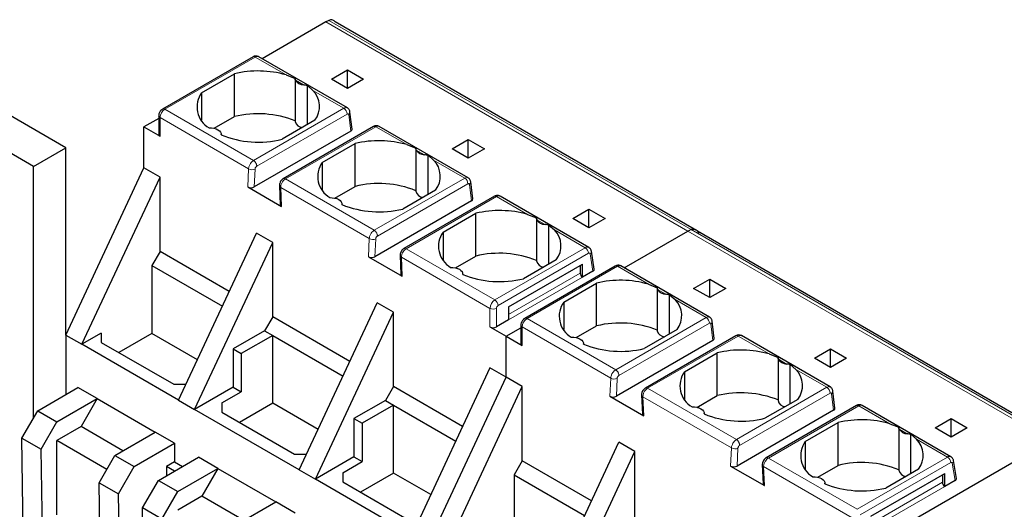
# Model space of a CAD drawing. Header units: millimetres. Extents: x 5 to 418, y 2 to 292.
# Tile 28 of 30: x 352 to 387, y 151 to 168. Entities that reach past the tile are written whole.
import ezdxf

# ---------------------------------------------------------------- set-up
doc = ezdxf.new("R2010")
doc.units = ezdxf.units.MM

msp = doc.modelspace()

# ---------------------------------------------------------------- linework, layer by layer
at = {"color": 7, "linetype": 'Continuous', "lineweight": 25}
for p, q in [((363.107, 167.988), (360.869, 166.696)), ((376.046, 160.71), (363.439, 167.988)), ((360.549, 166.761), (357.37, 164.927)), ((360.749, 166.765), (360.743, 166.768)), ((363.865, 164.967), (360.749, 166.765)), ((353.971, 163.563), (349.446, 166.176)), ((358.74, 165.5), (359.894, 166.166)), ((359.894, 164.664), (359.894, 166.166)), ((361.715, 166.127), (362.03, 166.001)), ((363.305, 165.98), (363.871, 166.306)), ((363.871, 166.306), (364.437, 165.98)), ((363.871, 165.653), (363.871, 166.306)), ((362.028, 165.998), (362.028, 164.494)), ((362.458, 164.38), (362.458, 165.754)), ((362.458, 165.754), (362.655, 165.584)), ((363.871, 165.653), (363.305, 165.98)), ((364.437, 165.98), (363.871, 165.653)), ((352.84, 162.91), (348.315, 165.523)), ((358.74, 165.5), (358.74, 164.533)), ((364.029, 164.223), (363.957, 164.823)), ((357.234, 164.597), (356.715, 164.298)), ((357.234, 164.69), (357.234, 164.037)), ((359.181, 164.252), (359.894, 164.664)), ((362.723, 164.533), (361.569, 163.867)), ((356.715, 164.298), (357.281, 163.971)), ((356.715, 162.861), (356.715, 164.298)), ((359.434, 164.019), (359.434, 164.037)), ((363.981, 164.149), (360.59, 162.192)), ((364.789, 164.315), (361.609, 162.48)), ((368.108, 162.517), (364.986, 164.319)), ((362.983, 163.051), (364.137, 163.717)), ((364.137, 162.214), (364.137, 163.717)), ((365.957, 163.678), (366.272, 163.552)), ((367.548, 163.531), (368.114, 163.857)), ((368.114, 163.857), (368.679, 163.531)), ((368.114, 163.204), (368.114, 163.857)), ((352.84, 162.91), (353.971, 163.563)), ((353.971, 156.995), (353.971, 163.563)), ((366.271, 163.548), (366.271, 162.045)), ((368.114, 163.204), (367.548, 163.531)), ((368.679, 163.531), (368.114, 163.204)), ((362.983, 163.051), (362.983, 162.084)), ((366.7, 161.931), (366.7, 163.305)), ((366.7, 163.305), (366.897, 163.135)), ((352.84, 154.092), (352.84, 162.91)), ((353.971, 156.995), (356.715, 162.861)), ((357.281, 162.534), (356.715, 162.861)), ((354.537, 156.669), (357.281, 162.534)), ((357.281, 159.921), (357.281, 162.534)), ((368.272, 161.774), (368.199, 162.374)), ((360.364, 162.192), (361.552, 161.506)), ((361.475, 162.241), (361.505, 161.569)), ((363.423, 161.803), (364.137, 162.214)), ((366.965, 162.084), (365.811, 161.418)), ((363.677, 161.57), (363.677, 161.588)), ((368.224, 161.7), (364.833, 159.742)), ((369.031, 161.866), (365.852, 160.03)), ((372.346, 160.071), (369.229, 161.87)), ((367.226, 160.601), (368.379, 161.268)), ((368.379, 159.765), (368.379, 161.268)), ((371.791, 161.081), (372.356, 161.408)), ((372.356, 161.408), (372.922, 161.081)), ((372.356, 160.755), (372.356, 161.408)), ((370.2, 161.228), (370.515, 161.103)), ((370.514, 161.099), (370.514, 159.595)), ((372.356, 160.755), (371.791, 161.081)), ((372.922, 161.081), (372.356, 160.755)), ((357.931, 154.71), (360.675, 160.575)), ((361.241, 160.248), (360.675, 160.575)), ((367.226, 160.601), (367.226, 159.635)), ((370.943, 159.482), (370.943, 160.855)), ((370.943, 160.855), (371.14, 160.686)), ((373.597, 159.348), (375.835, 160.64)), ((388.774, 153.362), (376.167, 160.64)), ((358.497, 154.383), (361.241, 160.248)), ((361.241, 157.635), (361.241, 160.248)), ((357.281, 159.921), (356.998, 159.431)), ((359.712, 158.518), (357.281, 159.921)), ((372.543, 159.311), (372.439, 159.933)), ((364.606, 159.743), (365.794, 159.057)), ((365.718, 159.792), (365.748, 159.12)), ((367.666, 159.353), (368.379, 159.765)), ((371.208, 159.635), (370.054, 158.969)), ((356.998, 159.431), (356.998, 157.047)), ((356.998, 159.431), (359.472, 158.003)), ((369.528, 157.979), (372.13, 159.481)), ((373.277, 159.414), (370.098, 157.579)), ((372.045, 159.432), (372.045, 159.171)), ((372.13, 159.024), (372.13, 159.481)), ((372.496, 159.235), (372.13, 159.024)), ((373.477, 159.418), (373.471, 159.421)), ((376.593, 157.619), (373.477, 159.418)), ((367.92, 159.121), (367.92, 159.138)), ((371.468, 158.152), (372.622, 158.818)), ((372.622, 157.316), (372.622, 158.818)), ((376.033, 158.632), (376.599, 158.959)), ((376.599, 158.959), (377.165, 158.632)), ((376.599, 158.306), (376.599, 158.959)), ((374.443, 158.779), (374.757, 158.653)), ((374.756, 158.65), (374.756, 157.146)), ((376.599, 158.306), (376.033, 158.632)), ((377.165, 158.632), (376.599, 158.306)), ((362.174, 152.26), (364.917, 158.126)), ((365.483, 157.799), (364.917, 158.126)), ((371.468, 158.152), (371.468, 157.186)), ((375.186, 157.033), (375.186, 158.406)), ((375.186, 158.406), (375.382, 158.237)), ((362.74, 151.934), (365.483, 157.799)), ((365.483, 155.186), (365.483, 157.799)), ((369.528, 157.979), (369.528, 157.522)), ((361.241, 157.635), (360.958, 157.146)), ((363.955, 156.068), (361.241, 157.635)), ((369.528, 157.522), (369.104, 157.277)), ((376.757, 156.876), (376.685, 157.476)), ((360.958, 157.146), (359.855, 156.509)), ((360.958, 157.146), (361.241, 156.982)), ((368.877, 157.277), (369.443, 156.95)), ((369.443, 156.95), (369.962, 157.25)), ((369.962, 157.342), (369.962, 156.689)), ((371.909, 156.904), (372.622, 157.316)), ((375.45, 157.186), (374.297, 156.519)), ((353.971, 156.995), (353.971, 154.908)), ((353.971, 156.995), (354.537, 156.669)), ((355.216, 157.061), (354.537, 156.669)), ((355.216, 157.061), (355.216, 156.734)), ((356.998, 157.047), (355.836, 156.376)), ((358.594, 156.126), (356.998, 157.047)), ((361.241, 156.982), (360.137, 156.345)), ((361.241, 156.982), (363.715, 155.554)), ((361.241, 154.598), (361.241, 156.982)), ((369.443, 155.513), (369.443, 156.95)), ((369.443, 156.95), (370.009, 156.624)), ((376.709, 156.802), (373.318, 154.844)), ((377.517, 156.968), (374.337, 155.132)), ((380.836, 155.17), (377.714, 156.972)), ((357.931, 154.71), (354.537, 156.669)), ((355.216, 156.734), (357.762, 155.265)), ((359.855, 156.509), (359.855, 155.167)), ((359.855, 156.509), (360.137, 156.345)), ((372.162, 156.672), (372.162, 156.689)), ((380.276, 156.183), (380.842, 156.509)), ((380.842, 156.509), (381.407, 156.183)), ((380.842, 155.856), (380.842, 156.509)), ((360.137, 156.345), (360.137, 155.003)), ((375.711, 155.703), (376.865, 156.369)), ((376.865, 154.867), (376.865, 156.369)), ((378.685, 156.33), (379, 156.204)), ((378.999, 156.201), (378.999, 154.697)), ((380.842, 155.856), (380.276, 156.183)), ((381.407, 156.183), (380.842, 155.856)), ((368.877, 155.84), (366.134, 149.974)), ((369.443, 155.513), (368.877, 155.84)), ((375.711, 155.703), (375.711, 154.736)), ((379.428, 154.583), (379.428, 155.957)), ((379.428, 155.957), (379.625, 155.787)), ((366.699, 149.648), (369.443, 155.513)), ((370.009, 155.187), (369.443, 155.513)), ((352.982, 154.337), (354.396, 155.153)), ((355.075, 154.761), (354.396, 155.153)), ((357.762, 155.265), (358.191, 155.265)), ((359.855, 155.167), (358.497, 154.383)), ((359.855, 155.167), (360.137, 155.003)), ((365.483, 155.186), (365.2, 154.696)), ((367.915, 153.782), (365.483, 155.186)), ((367.265, 149.321), (370.009, 155.187)), ((370.009, 152.574), (370.009, 155.187)), ((381, 154.426), (380.927, 155.026)), ((353.66, 153.945), (355.075, 154.761)), ((355.075, 154.761), (354.509, 153.781)), ((355.075, 154.761), (357.111, 153.586)), ((357.931, 154.71), (358.497, 154.383)), ((359.459, 154.612), (360.137, 155.003)), ((365.2, 154.696), (364.097, 154.06)), ((365.2, 154.696), (365.483, 154.533)), ((373.091, 154.844), (374.28, 154.158)), ((374.203, 154.893), (374.233, 154.221)), ((376.151, 154.455), (376.865, 154.867)), ((379.693, 154.736), (378.539, 154.07)), ((352.426, 153.374), (352.982, 154.337)), ((352.982, 154.337), (353.66, 153.945)), ((362.174, 152.26), (358.497, 154.383)), ((359.459, 154.612), (359.459, 154.285)), ((361.241, 154.598), (360.079, 153.927)), ((362.836, 153.677), (361.241, 154.598)), ((365.483, 154.533), (364.38, 153.896)), ((365.483, 154.533), (367.674, 153.268)), ((365.483, 152.149), (365.483, 154.533)), ((380.952, 154.353), (377.561, 152.395)), ((381.759, 154.518), (378.579, 152.683)), ((385.074, 152.723), (381.957, 154.522)), ((359.459, 154.285), (362.004, 152.815)), ((364.097, 154.06), (364.097, 152.718)), ((364.097, 154.06), (364.38, 153.896)), ((376.405, 154.223), (376.405, 154.24)), ((384.518, 153.734), (385.084, 154.06)), ((385.084, 154.06), (385.65, 153.734)), ((385.084, 153.407), (385.084, 154.06)), ((353.104, 152.982), (353.66, 153.945)), ((354.509, 153.781), (353.66, 153.292)), ((355.98, 152.932), (354.509, 153.781)), ((364.38, 153.896), (364.38, 152.554)), ((379.954, 153.254), (381.107, 153.92)), ((381.107, 152.417), (381.107, 153.92)), ((382.928, 153.881), (383.243, 153.755)), ((383.242, 153.752), (383.242, 152.248)), ((385.084, 153.407), (384.518, 153.734)), ((385.65, 153.734), (385.084, 153.407)), ((352.426, 153.374), (353.104, 152.982)), ((352.493, 148.917), (352.426, 153.374)), ((355.414, 152.279), (353.66, 153.292)), ((353.66, 150.679), (353.66, 153.292)), ((355.697, 152.769), (357.111, 153.586)), ((357.79, 153.194), (357.111, 153.586)), ((382.171, 149.603), (388.563, 153.293)), ((383.671, 152.134), (383.671, 153.508)), ((383.671, 153.508), (383.868, 153.338)), ((353.172, 148.525), (353.104, 152.982)), ((356.376, 152.377), (357.79, 153.194)), ((357.79, 153.194), (357.79, 152.54)), ((370.659, 147.362), (373.403, 153.227)), ((373.968, 152.901), (373.403, 153.227)), ((379.954, 153.254), (379.954, 152.287)), ((355.141, 151.806), (355.697, 152.769)), ((355.697, 152.769), (356.376, 152.377)), ((357.224, 151.887), (358.638, 152.704)), ((359.317, 152.312), (358.638, 152.704)), ((362.004, 152.815), (362.434, 152.815)), ((364.097, 152.718), (362.74, 151.934)), ((364.097, 152.718), (364.38, 152.554)), ((371.225, 147.035), (373.968, 152.901)), ((373.968, 150.288), (373.968, 152.901)), ((355.82, 151.414), (356.376, 152.377)), ((357.79, 152.54), (357.513, 152.38)), ((357.513, 152.38), (357.513, 152.054)), ((357.795, 152.217), (357.513, 152.38)), ((357.79, 152.54), (358.073, 152.377)), ((357.903, 151.496), (359.317, 152.312)), ((359.317, 152.312), (358.752, 151.332)), ((359.317, 152.312), (361.354, 151.136)), ((362.174, 152.26), (362.74, 151.934)), ((363.701, 152.162), (364.38, 152.554)), ((370.009, 152.574), (369.726, 152.084)), ((372.44, 151.17), (370.009, 152.574)), ((377.334, 152.395), (378.522, 151.709)), ((378.446, 152.444), (378.475, 151.772)), ((380.394, 152.006), (381.107, 152.417)), ((383.936, 152.287), (382.782, 151.621)), ((385.271, 151.963), (385.167, 152.585)), ((366.134, 149.974), (362.74, 151.934)), ((363.701, 152.162), (363.701, 151.836)), ((365.483, 152.149), (364.321, 151.478)), ((366.796, 151.391), (365.483, 152.149)), ((369.726, 152.084), (369.726, 149.7)), ((369.726, 152.084), (372.2, 150.656)), ((382.256, 150.631), (384.858, 152.134)), ((384.773, 152.085), (384.773, 151.823)), ((384.858, 151.676), (384.858, 152.134)), ((355.141, 151.806), (355.82, 151.414)), ((355.209, 147.349), (355.141, 151.806)), ((356.668, 150.924), (357.224, 151.887)), ((357.224, 151.887), (357.903, 151.496)), ((363.701, 151.836), (366.247, 150.366)), ((380.648, 151.773), (380.648, 151.791)), ((385.224, 151.888), (384.858, 151.676)), ((355.888, 146.958), (355.82, 151.414)), ((357.347, 150.533), (357.903, 151.496)), ((358.752, 151.332), (357.903, 150.842)), ((360.222, 150.483), (358.752, 151.332)), ((357.347, 150.533), (356.668, 150.924)), ((356.736, 146.468), (356.668, 150.924)), ((359.939, 150.32), (361.354, 151.136)), ((362.032, 150.744), (361.354, 151.136))]:
    msp.add_line(p, q, dxfattribs=at)
at = {"color": 7, "linetype": 'Continuous', "lineweight": 18}
for p, q in [((375.835, 160.64), (363.107, 167.988)), ((363.215, 168.042), (375.943, 160.694)), ((360.629, 166.754), (357.45, 164.919)), ((360.629, 166.754), (361.715, 166.127)), ((362.041, 165.938), (362.328, 165.773)), ((362.655, 165.584), (363.744, 164.955)), ((360.566, 163.12), (357.45, 164.919)), ((363.744, 164.955), (360.566, 163.12)), ((363.857, 164.752), (360.679, 162.917)), ((363.981, 164.149), (363.911, 164.732)), ((357.281, 163.971), (357.281, 164.625)), ((357.281, 164.625), (360.393, 162.828)), ((361.689, 162.472), (364.868, 164.307)), ((364.868, 164.307), (365.957, 163.678)), ((366.284, 163.489), (366.571, 163.324)), ((366.897, 163.135), (367.987, 162.506)), ((360.393, 162.828), (360.364, 162.192)), ((360.619, 162.821), (360.59, 162.192)), ((364.809, 160.671), (361.689, 162.472)), ((367.987, 162.506), (364.809, 160.671)), ((368.1, 162.303), (364.921, 160.468)), ((368.224, 161.7), (368.153, 162.283)), ((361.552, 161.506), (361.522, 162.176)), ((361.522, 162.176), (364.636, 160.379)), ((365.932, 160.023), (369.11, 161.858)), ((369.11, 161.858), (370.2, 161.228)), ((370.527, 161.04), (370.813, 160.874)), ((371.14, 160.686), (372.226, 160.059)), ((388.563, 153.293), (375.835, 160.64)), ((375.943, 160.694), (388.671, 153.347)), ((364.636, 160.379), (364.606, 159.743)), ((364.833, 159.742), (364.862, 160.372)), ((369.047, 158.224), (365.932, 160.023)), ((369.047, 158.224), (372.226, 160.059)), ((369.16, 158.028), (372.339, 159.863)), ((365.794, 159.057), (365.765, 159.727)), ((365.765, 159.727), (368.877, 157.93)), ((372.394, 159.841), (372.496, 159.235)), ((369.528, 157.718), (372.045, 159.171)), ((373.357, 159.406), (370.178, 157.571)), ((373.357, 159.406), (374.443, 158.779)), ((372.13, 159.024), (369.528, 157.522)), ((374.769, 158.591), (375.056, 158.425)), ((375.382, 158.237), (376.472, 157.607)), ((368.877, 157.93), (368.877, 157.277)), ((369.104, 157.277), (369.104, 157.93)), ((369.528, 157.979), (369.528, 157.979)), ((373.294, 155.772), (370.178, 157.571)), ((376.472, 157.607), (373.294, 155.772)), ((370.009, 156.624), (370.009, 157.277)), ((370.009, 157.277), (373.121, 155.48)), ((376.585, 157.405), (373.407, 155.57)), ((376.709, 156.802), (376.639, 157.384)), ((374.417, 155.124), (377.595, 156.959)), ((377.595, 156.959), (378.685, 156.33)), ((379.012, 156.141), (379.299, 155.976)), ((379.625, 155.787), (380.715, 155.158)), ((373.121, 155.48), (373.091, 154.844)), ((373.347, 155.473), (373.318, 154.844)), ((377.536, 153.323), (374.417, 155.124)), ((380.715, 155.158), (377.536, 153.323)), ((374.28, 154.158), (374.25, 154.828)), ((374.25, 154.828), (377.364, 153.031)), ((380.828, 154.955), (377.649, 153.12)), ((380.952, 154.353), (380.881, 154.935)), ((378.659, 152.675), (381.838, 154.51)), ((381.838, 154.51), (382.928, 153.881)), ((383.254, 153.692), (383.541, 153.527)), ((383.868, 153.338), (384.954, 152.711)), ((377.364, 153.031), (377.334, 152.395)), ((377.561, 152.395), (377.59, 153.024)), ((381.775, 150.876), (378.659, 152.675)), ((381.775, 150.876), (384.954, 152.711)), ((378.522, 151.709), (378.493, 152.379)), ((378.493, 152.379), (381.605, 150.582)), ((381.888, 150.68), (385.067, 152.515)), ((385.122, 152.494), (385.224, 151.888)), ((382.256, 150.37), (384.773, 151.823)), ((384.858, 151.676), (382.256, 150.174))]:
    msp.add_line(p, q, dxfattribs=at)
at = {"color": 7, "linetype": 'Continuous', "lineweight": 25, "flags": 128}
for points in [[(359.005, 164.267), (359.091, 164.265), (359.174, 164.253), (359.25, 164.231), (359.317, 164.2), (359.371, 164.162), (359.409, 164.117), (359.43, 164.069), (359.433, 164.02)], [(363.248, 161.818), (363.333, 161.816), (363.416, 161.804), (363.493, 161.782), (363.56, 161.751), (363.614, 161.712), (363.652, 161.668), (363.673, 161.62), (363.676, 161.571)], [(367.49, 159.369), (367.576, 159.367), (367.659, 159.355), (367.736, 159.333), (367.802, 159.302), (367.856, 159.263), (367.895, 159.219), (367.916, 159.171), (367.919, 159.121)], [(371.733, 156.919), (371.819, 156.918), (371.902, 156.906), (371.978, 156.884), (372.045, 156.852), (372.099, 156.814), (372.137, 156.77), (372.158, 156.722), (372.161, 156.672)], [(375.976, 154.47), (376.061, 154.469), (376.144, 154.456), (376.221, 154.434), (376.288, 154.403), (376.342, 154.365), (376.38, 154.32), (376.401, 154.272), (376.404, 154.223)], [(380.218, 152.021), (380.304, 152.019), (380.387, 152.007), (380.464, 151.985), (380.53, 151.954), (380.584, 151.915), (380.622, 151.871), (380.644, 151.823), (380.646, 151.774)]]:
    msp.add_lwpolyline(points, dxfattribs=at)
at = {"color": 7, "linetype": 'Continuous', "lineweight": 25}
for centre, radius, start, end in [((363.584, 167.167), 0.949, 112.838, 120.1255), ((360.729, 162.663), 3.601, 74.1203, 103.4118), ((362.347, 166.137), 0.365, 213.0077, 266.9977), ((359.434, 165.004), 0.853, 144.4624, 239.775), ((362.09, 165.02), 0.798, 322.4074, 44.9887), ((360.724, 161.267), 3.496, 68.0778, 103.7361), ((362.297, 164.553), 0.275, 192.5336, 266.9131), ((357.314, 164.045), 0.0805, 185.6948, 245.6253), ((360.739, 167.263), 3.496, 248.0778, 283.7361), ((364.972, 160.214), 3.601, 74.1203, 103.4118), ((366.59, 163.688), 0.365, 213.0077, 266.9977), ((363.677, 162.555), 0.853, 144.4624, 239.775), ((366.333, 162.571), 0.798, 322.4074, 44.9887), ((364.967, 158.818), 3.496, 68.0778, 103.7361), ((366.54, 162.104), 0.275, 192.5336, 266.9131), ((364.981, 164.814), 3.496, 248.0778, 283.7361), ((369.215, 157.764), 3.601, 74.1203, 103.4118), ((370.832, 161.239), 0.365, 213.0077, 266.9977), ((367.92, 160.106), 0.853, 144.4624, 239.775), ((370.575, 160.122), 0.798, 322.4074, 44.9887), ((376.312, 159.819), 0.949, 112.838, 120.1255), ((369.21, 156.369), 3.496, 68.0778, 103.7361), ((370.782, 159.655), 0.275, 192.5336, 266.9131), ((372.229, 159.179), 0.184, 182.6055, 237.3945), ((369.224, 162.365), 3.496, 248.0778, 283.7361), ((373.457, 155.315), 3.601, 74.1203, 103.4118), ((375.075, 158.789), 0.365, 213.0077, 266.9977), ((372.162, 157.656), 0.853, 144.4624, 239.775), ((374.818, 157.672), 0.798, 322.4074, 44.9887), ((368.99, 157.495), 0.246, 242.6097, 297.3903), ((373.452, 153.92), 3.496, 68.0778, 103.7361), ((375.025, 157.206), 0.275, 192.5336, 266.9131), ((370.042, 156.697), 0.0805, 185.6948, 245.6253), ((373.466, 159.916), 3.496, 248.0778, 283.7361), ((377.7, 152.866), 3.601, 74.1203, 103.4118), ((379.318, 156.34), 0.365, 213.0077, 266.9977), ((376.405, 155.207), 0.853, 144.4624, 239.775), ((379.061, 155.223), 0.798, 322.4074, 44.9887), ((377.695, 151.47), 3.496, 68.0778, 103.7361), ((379.267, 154.757), 0.275, 192.5336, 266.9131), ((377.709, 157.466), 3.496, 248.0778, 283.7361), ((381.943, 150.417), 3.601, 74.1203, 103.4118), ((383.56, 153.891), 0.365, 213.0077, 266.9977), ((383.303, 152.774), 0.798, 322.4074, 44.9887), ((380.648, 152.758), 0.853, 144.4624, 239.775), ((381.937, 149.021), 3.496, 68.0778, 103.7361), ((383.51, 152.307), 0.275, 192.5336, 266.9131), ((381.952, 155.017), 3.496, 248.0778, 283.7361), ((384.957, 151.832), 0.184, 182.6055, 237.3945)]:
    msp.add_arc(centre, radius, start, end, dxfattribs=at)
at = {"color": 7, "linetype": 'Continuous', "lineweight": 18}
for centre, radius, start, end in [((360.7, 166.653), 0.123, 69.5403, 125.3164), ((360.582, 166.688), 0.0805, 54.3824, 114.3071), ((357.649, 164.608), 0.369, 122.6055, 177.3945), ((357.404, 164.853), 0.0805, 54.383, 114.3003), ((363.614, 164.749), 0.244, 0.708, 57.5595), ((363.854, 164.817), 0.102, 303.3742, 3.2989), ((357.31, 164.695), 0.0767, 184.029, 247.2637), ((360.512, 163.031), 0.235, 239.5768, 297.0045), ((361.642, 162.407), 0.08, 54.1951, 114.5348), ((367.856, 162.3), 0.244, 0.708, 57.5595), ((368.097, 162.368), 0.102, 303.3742, 3.2989), ((364.755, 160.582), 0.235, 239.5768, 297.0045), ((365.885, 159.958), 0.08, 54.1951, 114.5348), ((372.296, 159.961), 0.121, 65.6515, 125.6589), ((372.093, 159.852), 0.246, 2.6055, 57.3945), ((372.34, 159.924), 0.0994, 303.1843, 5.0652), ((373.31, 159.34), 0.0805, 54.3824, 114.3071), ((373.428, 159.305), 0.123, 69.5403, 125.3164), ((369.246, 157.913), 0.369, 122.6055, 177.3942), ((368.914, 158.017), 0.246, 2.6055, 57.3945), ((368.99, 158.148), 0.246, 242.6082, 297.3909), ((369.226, 157.925), 0.123, 122.6055, 177.3945), ((370.377, 157.26), 0.369, 122.6055, 177.3945), ((370.131, 157.505), 0.0805, 54.383, 114.3003), ((376.342, 157.402), 0.244, 0.708, 57.5595), ((376.582, 157.47), 0.102, 303.3742, 3.2989), ((370.038, 157.348), 0.0767, 184.029, 247.2637), ((373.24, 155.683), 0.235, 239.5768, 297.0045), ((374.37, 155.059), 0.08, 54.1951, 114.5348), ((380.584, 154.952), 0.244, 0.708, 57.5595), ((380.825, 155.02), 0.102, 303.3742, 3.2989), ((377.483, 153.234), 0.235, 239.5768, 297.0045), ((378.613, 152.61), 0.08, 54.1951, 114.5348), ((385.024, 152.613), 0.121, 65.6515, 125.6589), ((384.821, 152.504), 0.246, 2.6055, 57.3945), ((385.068, 152.577), 0.0994, 303.1843, 5.0652)]:
    msp.add_arc(centre, radius, start, end, dxfattribs=at)
at = {"color": 7, "linetype": 'Continuous', "lineweight": 25}
for centre, major_axis, ratio, start_param, end_param in [((363.869, 164.215), (0.161, 0.002), 0.582443, 5.479054, 6.346422), ((360.477, 162.257), (0.16, 0), 0.577287, 3.928362, 5.499158), ((368.112, 161.766), (0.161, 0.002), 0.582443, 5.479054, 6.346422), ((361.665, 161.571), (0.16, 0), 0.577287, 3.167804, 3.928362), ((364.719, 159.808), (0.16, 0), 0.577287, 3.928362, 5.499158), ((372.383, 159.301), (0.161, 0.002), 0.577152, 5.482485, 6.371756), ((365.908, 159.122), (0.16, 0), 0.577287, 3.167804, 3.928362), ((376.597, 156.868), (0.161, 0.002), 0.582443, 5.479054, 6.346422), ((373.205, 154.909), (0.16, 0), 0.577287, 3.928362, 5.499158), ((380.84, 154.419), (0.161, 0.002), 0.582443, 5.479054, 6.346422), ((374.393, 154.223), (0.16, 0), 0.577287, 3.167804, 3.928362), ((377.447, 152.46), (0.16, 0), 0.577287, 3.928362, 5.499158), ((385.111, 151.953), (0.161, 0.002), 0.577152, 5.482485, 6.371756), ((378.636, 151.774), (0.16, 0), 0.577287, 3.167804, 3.928362)]:
    msp.add_ellipse(centre, major_axis=major_axis, ratio=ratio, start_param=start_param, end_param=end_param, dxfattribs=at)
for points, knots in [([(363.438, 167.987), (363.428, 167.999), (363.405, 168.029), (363.35, 168.059), (363.284, 168.065), (363.234, 168.048), (363.215, 168.042)], [0, 0, 0, 0, 0.202928, 0.461348, 0.80329, 1, 1, 1, 1]), ([(360.744, 166.768), (360.729, 166.775), (360.698, 166.788), (360.646, 166.791), (360.594, 166.783), (360.564, 166.769), (360.549, 166.761)], [0, 0, 0, 0, 0.260761, 0.519316, 0.767836, 1, 1, 1, 1]), ([(362.041, 165.938), (362.036, 165.952), (362.027, 165.976), (362.029, 165.993), (362.03, 166.001)], [0, 0, 0, 0, 0.542072, 1, 1, 1, 1]), ([(362.458, 165.754), (362.438, 165.757), (362.395, 165.764), (362.352, 165.77), (362.328, 165.773)], [0, 0, 0, 0, 0.457928, 1, 1, 1, 1]), ([(357.37, 164.927), (357.35, 164.912), (357.307, 164.882), (357.258, 164.809), (357.236, 164.74), (357.234, 164.699), (357.234, 164.69)], [0, 0, 0, 0, 0.260033, 0.560583, 0.901717, 1, 1, 1, 1]), ([(363.957, 164.823), (363.954, 164.836), (363.949, 164.864), (363.93, 164.904), (363.901, 164.942), (363.874, 164.96), (363.86, 164.97)], [0, 0, 0, 0, 0.216182, 0.458388, 0.722321, 1, 1, 1, 1]), ([(364.986, 164.319), (364.97, 164.326), (364.94, 164.34), (364.887, 164.345), (364.835, 164.337), (364.803, 164.322), (364.788, 164.315)], [0, 0, 0, 0, 0.252543, 0.506997, 0.758055, 1, 1, 1, 1]), ([(366.284, 163.489), (366.279, 163.502), (366.27, 163.527), (366.271, 163.544), (366.272, 163.552)], [0, 0, 0, 0, 0.542072, 1, 1, 1, 1]), ([(366.7, 163.305), (366.681, 163.308), (366.638, 163.314), (366.594, 163.32), (366.571, 163.324)], [0, 0, 0, 0, 0.457928, 1, 1, 1, 1]), ([(361.609, 162.48), (361.593, 162.469), (361.558, 162.445), (361.515, 162.389), (361.488, 162.33), (361.476, 162.276), (361.476, 162.249), (361.475, 162.234)], [0, 0, 0, 0, 0.208629, 0.440317, 0.701033, 0.845346, 1, 1, 1, 1]), ([(368.199, 162.374), (368.197, 162.387), (368.192, 162.415), (368.173, 162.455), (368.144, 162.493), (368.116, 162.511), (368.102, 162.52)], [0, 0, 0, 0, 0.216182, 0.458388, 0.722321, 1, 1, 1, 1]), ([(369.228, 161.87), (369.213, 161.877), (369.182, 161.891), (369.13, 161.896), (369.077, 161.888), (369.046, 161.873), (369.03, 161.865)], [0, 0, 0, 0, 0.252543, 0.506997, 0.758055, 1, 1, 1, 1]), ([(370.527, 161.04), (370.522, 161.053), (370.512, 161.078), (370.514, 161.095), (370.515, 161.103)], [0, 0, 0, 0, 0.542072, 1, 1, 1, 1]), ([(370.943, 160.855), (370.923, 160.858), (370.88, 160.865), (370.837, 160.871), (370.813, 160.874)], [0, 0, 0, 0, 0.457928, 1, 1, 1, 1]), ([(376.166, 160.639), (376.156, 160.652), (376.133, 160.681), (376.078, 160.711), (376.011, 160.718), (375.961, 160.701), (375.943, 160.694)], [0, 0, 0, 0, 0.202928, 0.461348, 0.80329, 1, 1, 1, 1]), ([(375.943, 160.694), (375.974, 160.704), (376.036, 160.722), (376.122, 160.694), (376.183, 160.629), (376.206, 160.564), (376.215, 160.537)], [0, 0, 0, 0, 0.2339183, 0.467459, 0.7872057, 1, 1, 1, 1]), ([(365.852, 160.03), (365.835, 160.019), (365.801, 159.996), (365.758, 159.94), (365.731, 159.881), (365.719, 159.827), (365.718, 159.799), (365.718, 159.785)], [0, 0, 0, 0, 0.2086294, 0.4403173, 0.7010334, 0.8453464, 1, 1, 1, 1]), ([(372.439, 159.933), (372.436, 159.947), (372.429, 159.976), (372.407, 160.016), (372.378, 160.05), (372.353, 160.066), (372.341, 160.073)], [0, 0, 0, 0, 0.235714, 0.484287, 0.740949, 1, 1, 1, 1]), ([(373.472, 159.42), (373.457, 159.427), (373.426, 159.44), (373.374, 159.444), (373.322, 159.436), (373.292, 159.421), (373.277, 159.414)], [0, 0, 0, 0, 0.260761, 0.519316, 0.767836, 1, 1, 1, 1]), ([(374.769, 158.591), (374.764, 158.604), (374.755, 158.628), (374.757, 158.645), (374.757, 158.653)], [0, 0, 0, 0, 0.542072, 1, 1, 1, 1]), ([(375.186, 158.406), (375.166, 158.409), (375.123, 158.416), (375.079, 158.422), (375.056, 158.425)], [0, 0, 0, 0, 0.457928, 1, 1, 1, 1]), ([(370.098, 157.579), (370.078, 157.565), (370.035, 157.534), (369.986, 157.461), (369.964, 157.393), (369.962, 157.351), (369.962, 157.342)], [0, 0, 0, 0, 0.260033, 0.560583, 0.901717, 1, 1, 1, 1]), ([(376.685, 157.476), (376.682, 157.489), (376.677, 157.516), (376.658, 157.557), (376.629, 157.595), (376.602, 157.613), (376.588, 157.622)], [0, 0, 0, 0, 0.216182, 0.458388, 0.722321, 1, 1, 1, 1]), ([(377.714, 156.972), (377.698, 156.979), (377.668, 156.993), (377.615, 156.997), (377.562, 156.99), (377.531, 156.975), (377.515, 156.967)], [0, 0, 0, 0, 0.252543, 0.506997, 0.758055, 1, 1, 1, 1]), ([(379.012, 156.141), (379.007, 156.155), (378.998, 156.179), (378.999, 156.196), (379, 156.204)], [0, 0, 0, 0, 0.542072, 1, 1, 1, 1]), ([(379.428, 155.957), (379.409, 155.96), (379.365, 155.967), (379.322, 155.973), (379.299, 155.976)], [0, 0, 0, 0, 0.457928, 1, 1, 1, 1]), ([(374.337, 155.132), (374.321, 155.121), (374.286, 155.098), (374.243, 155.042), (374.216, 154.982), (374.204, 154.928), (374.204, 154.901), (374.203, 154.887)], [0, 0, 0, 0, 0.208629, 0.440317, 0.701033, 0.845346, 1, 1, 1, 1]), ([(380.927, 155.026), (380.925, 155.039), (380.92, 155.067), (380.901, 155.107), (380.872, 155.146), (380.844, 155.164), (380.83, 155.173)], [0, 0, 0, 0, 0.216182, 0.458388, 0.722321, 1, 1, 1, 1]), ([(381.956, 154.523), (381.941, 154.529), (381.91, 154.543), (381.858, 154.548), (381.805, 154.541), (381.774, 154.525), (381.758, 154.518)], [0, 0, 0, 0, 0.252543, 0.506997, 0.758055, 1, 1, 1, 1]), ([(383.254, 153.692), (383.25, 153.705), (383.24, 153.73), (383.242, 153.747), (383.243, 153.755)], [0, 0, 0, 0, 0.542072, 1, 1, 1, 1]), ([(383.671, 153.508), (383.651, 153.511), (383.608, 153.518), (383.565, 153.523), (383.541, 153.527)], [0, 0, 0, 0, 0.457928, 1, 1, 1, 1]), ([(378.579, 152.683), (378.563, 152.672), (378.529, 152.648), (378.486, 152.592), (378.459, 152.533), (378.446, 152.479), (378.446, 152.452), (378.446, 152.437)], [0, 0, 0, 0, 0.208629, 0.440317, 0.701033, 0.845346, 1, 1, 1, 1]), ([(385.167, 152.586), (385.164, 152.6), (385.157, 152.629), (385.135, 152.668), (385.106, 152.702), (385.081, 152.718), (385.069, 152.726)], [0, 0, 0, 0, 0.2357138, 0.4842871, 0.7409492, 1, 1, 1, 1])]:
    msp.add_open_spline(points, degree=3, knots=knots, dxfattribs=at)
at = {"color": 7, "linetype": 'Continuous', "lineweight": 18}
for points, knots in [([(363.863, 164.963), (363.856, 164.968), (363.838, 164.982), (363.796, 164.979), (363.761, 164.963), (363.744, 164.955)], [0, 0, 0, 0, 0.211855, 0.6285399, 1, 1, 1, 1]), ([(363.911, 164.732), (363.909, 164.739), (363.906, 164.752), (363.892, 164.76), (363.875, 164.761), (363.863, 164.755), (363.857, 164.752)], [0, 0, 0, 0, 0.274232, 0.551157, 0.774246, 1, 1, 1, 1]), ([(364.788, 164.314), (364.793, 164.317), (364.803, 164.322), (364.823, 164.323), (364.845, 164.318), (364.86, 164.311), (364.868, 164.307)], [0, 0, 0, 0, 0.224977, 0.483318, 0.741659, 1, 1, 1, 1]), ([(364.986, 164.315), (364.981, 164.319), (364.962, 164.333), (364.919, 164.331), (364.884, 164.315), (364.868, 164.307)], [0, 0, 0, 0, 0.199604, 0.621876, 1, 1, 1, 1]), ([(360.393, 162.828), (360.394, 162.844), (360.397, 162.876), (360.412, 162.926), (360.432, 162.973), (360.465, 163.027), (360.51, 163.082), (360.548, 163.108), (360.566, 163.12)], [0, 0, 0, 0, 0.154998, 0.301493, 0.439478, 0.568949, 0.801349, 1, 1, 1, 1]), ([(360.679, 162.917), (360.675, 162.915), (360.667, 162.91), (360.655, 162.899), (360.644, 162.885), (360.633, 162.868), (360.622, 162.845), (360.62, 162.829), (360.619, 162.821)], [0, 0, 0, 0, 0.139521, 0.273112, 0.407508, 0.54933, 0.773199, 1, 1, 1, 1]), ([(361.689, 162.472), (361.671, 162.46), (361.633, 162.434), (361.589, 162.378), (361.558, 162.324), (361.538, 162.276), (361.524, 162.225), (361.523, 162.193), (361.522, 162.176)], [0, 0, 0, 0, 0.198108, 0.430327, 0.559842, 0.697964, 0.844685, 1, 1, 1, 1]), ([(368.105, 162.514), (368.099, 162.519), (368.081, 162.533), (368.039, 162.53), (368.004, 162.514), (367.987, 162.506)], [0, 0, 0, 0, 0.211855, 0.62854, 1, 1, 1, 1]), ([(368.153, 162.283), (368.152, 162.289), (368.148, 162.303), (368.134, 162.311), (368.118, 162.312), (368.106, 162.306), (368.1, 162.303)], [0, 0, 0, 0, 0.274232, 0.551157, 0.774246, 1, 1, 1, 1]), ([(361.522, 162.176), (361.509, 162.185), (361.483, 162.201), (361.478, 162.224), (361.476, 162.234)], [0, 0, 0, 0, 0.516085, 1, 1, 1, 1]), ([(369.03, 161.865), (369.035, 161.868), (369.046, 161.873), (369.065, 161.874), (369.087, 161.869), (369.102, 161.861), (369.11, 161.858)], [0, 0, 0, 0, 0.224977, 0.483318, 0.741659, 1, 1, 1, 1]), ([(369.229, 161.865), (369.223, 161.87), (369.205, 161.884), (369.162, 161.882), (369.127, 161.865), (369.11, 161.858)], [0, 0, 0, 0, 0.1996037, 0.6218762, 1, 1, 1, 1]), ([(364.636, 160.379), (364.637, 160.395), (364.639, 160.427), (364.654, 160.477), (364.675, 160.524), (364.707, 160.578), (364.752, 160.633), (364.791, 160.659), (364.809, 160.671)], [0, 0, 0, 0, 0.154998, 0.301493, 0.439478, 0.568949, 0.801349, 1, 1, 1, 1]), ([(364.921, 160.468), (364.917, 160.466), (364.909, 160.46), (364.897, 160.449), (364.887, 160.436), (364.875, 160.418), (364.865, 160.396), (364.863, 160.38), (364.862, 160.372)], [0, 0, 0, 0, 0.139521, 0.273112, 0.407508, 0.54933, 0.773199, 1, 1, 1, 1]), ([(365.932, 160.023), (365.914, 160.011), (365.876, 159.984), (365.832, 159.929), (365.8, 159.875), (365.781, 159.827), (365.767, 159.776), (365.766, 159.744), (365.765, 159.727)], [0, 0, 0, 0, 0.198108, 0.430327, 0.559842, 0.697964, 0.844685, 1, 1, 1, 1]), ([(372.339, 159.863), (372.345, 159.866), (372.359, 159.872), (372.376, 159.87), (372.389, 159.86), (372.393, 159.848), (372.394, 159.841)], [0, 0, 0, 0, 0.248422, 0.499806, 0.748451, 1, 1, 1, 1]), ([(365.765, 159.727), (365.751, 159.736), (365.725, 159.752), (365.721, 159.774), (365.719, 159.785)], [0, 0, 0, 0, 0.516085, 1, 1, 1, 1]), ([(376.59, 157.616), (376.584, 157.62), (376.566, 157.634), (376.524, 157.632), (376.489, 157.615), (376.472, 157.607)], [0, 0, 0, 0, 0.211855, 0.6285399, 1, 1, 1, 1]), ([(376.639, 157.384), (376.637, 157.391), (376.634, 157.405), (376.62, 157.413), (376.603, 157.413), (376.591, 157.408), (376.585, 157.405)], [0, 0, 0, 0, 0.274232, 0.551157, 0.774246, 1, 1, 1, 1]), ([(377.516, 156.967), (377.52, 156.969), (377.531, 156.974), (377.551, 156.975), (377.572, 156.971), (377.588, 156.963), (377.595, 156.959)], [0, 0, 0, 0, 0.224977, 0.483318, 0.741659, 1, 1, 1, 1]), ([(377.714, 156.967), (377.708, 156.972), (377.69, 156.985), (377.647, 156.983), (377.612, 156.967), (377.595, 156.959)], [0, 0, 0, 0, 0.199604, 0.621876, 1, 1, 1, 1]), ([(373.121, 155.48), (373.122, 155.497), (373.125, 155.528), (373.14, 155.579), (373.16, 155.626), (373.192, 155.68), (373.238, 155.734), (373.276, 155.76), (373.294, 155.772)], [0, 0, 0, 0, 0.154998, 0.301493, 0.439478, 0.568949, 0.801349, 1, 1, 1, 1]), ([(373.407, 155.57), (373.403, 155.567), (373.395, 155.562), (373.383, 155.551), (373.372, 155.538), (373.361, 155.52), (373.35, 155.497), (373.348, 155.481), (373.347, 155.473)], [0, 0, 0, 0, 0.139521, 0.273112, 0.407508, 0.54933, 0.773199, 1, 1, 1, 1]), ([(374.417, 155.124), (374.399, 155.112), (374.361, 155.086), (374.317, 155.031), (374.286, 154.976), (374.266, 154.929), (374.252, 154.877), (374.251, 154.845), (374.25, 154.828)], [0, 0, 0, 0, 0.198108, 0.430327, 0.559842, 0.697964, 0.844685, 1, 1, 1, 1]), ([(380.833, 155.167), (380.827, 155.171), (380.809, 155.185), (380.767, 155.182), (380.732, 155.166), (380.715, 155.158)], [0, 0, 0, 0, 0.211855, 0.62854, 1, 1, 1, 1]), ([(374.25, 154.828), (374.237, 154.837), (374.21, 154.854), (374.206, 154.876), (374.204, 154.887)], [0, 0, 0, 0, 0.516085, 1, 1, 1, 1]), ([(380.881, 154.935), (380.88, 154.942), (380.876, 154.955), (380.862, 154.963), (380.846, 154.964), (380.834, 154.958), (380.828, 154.955)], [0, 0, 0, 0, 0.274232, 0.551157, 0.774246, 1, 1, 1, 1]), ([(381.758, 154.517), (381.763, 154.52), (381.774, 154.525), (381.793, 154.526), (381.815, 154.522), (381.83, 154.514), (381.838, 154.51)], [0, 0, 0, 0, 0.224977, 0.483318, 0.741659, 1, 1, 1, 1]), ([(381.957, 154.518), (381.951, 154.522), (381.933, 154.536), (381.89, 154.534), (381.855, 154.518), (381.838, 154.51)], [0, 0, 0, 0, 0.1996037, 0.6218762, 1, 1, 1, 1]), ([(377.364, 153.031), (377.365, 153.047), (377.367, 153.079), (377.382, 153.129), (377.403, 153.176), (377.435, 153.23), (377.48, 153.285), (377.519, 153.311), (377.536, 153.323)], [0, 0, 0, 0, 0.154998, 0.301493, 0.439478, 0.568949, 0.801349, 1, 1, 1, 1]), ([(377.649, 153.12), (377.645, 153.118), (377.637, 153.113), (377.625, 153.102), (377.615, 153.088), (377.603, 153.071), (377.593, 153.048), (377.591, 153.032), (377.59, 153.024)], [0, 0, 0, 0, 0.139521, 0.273112, 0.407508, 0.54933, 0.773199, 1, 1, 1, 1]), ([(378.659, 152.675), (378.642, 152.663), (378.604, 152.637), (378.56, 152.582), (378.528, 152.527), (378.509, 152.479), (378.495, 152.428), (378.493, 152.396), (378.493, 152.379)], [0, 0, 0, 0, 0.198108, 0.430327, 0.559842, 0.697964, 0.844685, 1, 1, 1, 1]), ([(378.493, 152.379), (378.479, 152.388), (378.453, 152.405), (378.449, 152.427), (378.447, 152.438)], [0, 0, 0, 0, 0.516085, 1, 1, 1, 1]), ([(385.067, 152.515), (385.073, 152.518), (385.086, 152.525), (385.104, 152.522), (385.117, 152.513), (385.121, 152.5), (385.122, 152.494)], [0, 0, 0, 0, 0.248422, 0.499806, 0.748451, 1, 1, 1, 1])]:
    msp.add_open_spline(points, degree=3, knots=knots, dxfattribs=at)
for points in [[(360.679, 162.917), (360.679, 162.926), (360.679, 162.944), (360.673, 162.973), (360.663, 163.003), (360.648, 163.032), (360.631, 163.06), (360.611, 163.084), (360.589, 163.105), (360.574, 163.115), (360.566, 163.12)], [(364.921, 160.468), (364.921, 160.477), (364.921, 160.495), (364.915, 160.524), (364.905, 160.554), (364.891, 160.583), (364.874, 160.611), (364.853, 160.635), (364.831, 160.656), (364.816, 160.666), (364.809, 160.671)], [(373.407, 155.57), (373.407, 155.579), (373.407, 155.596), (373.401, 155.626), (373.391, 155.655), (373.376, 155.685), (373.359, 155.712), (373.339, 155.737), (373.317, 155.758), (373.301, 155.767), (373.294, 155.772)], [(377.649, 153.12), (377.649, 153.129), (377.649, 153.147), (377.643, 153.176), (377.633, 153.206), (377.619, 153.235), (377.602, 153.263), (377.581, 153.287), (377.559, 153.308), (377.544, 153.318), (377.536, 153.323)]]:
    msp.add_open_spline(points, degree=3, dxfattribs=at)

doc.saveas('drawing.dxf')
